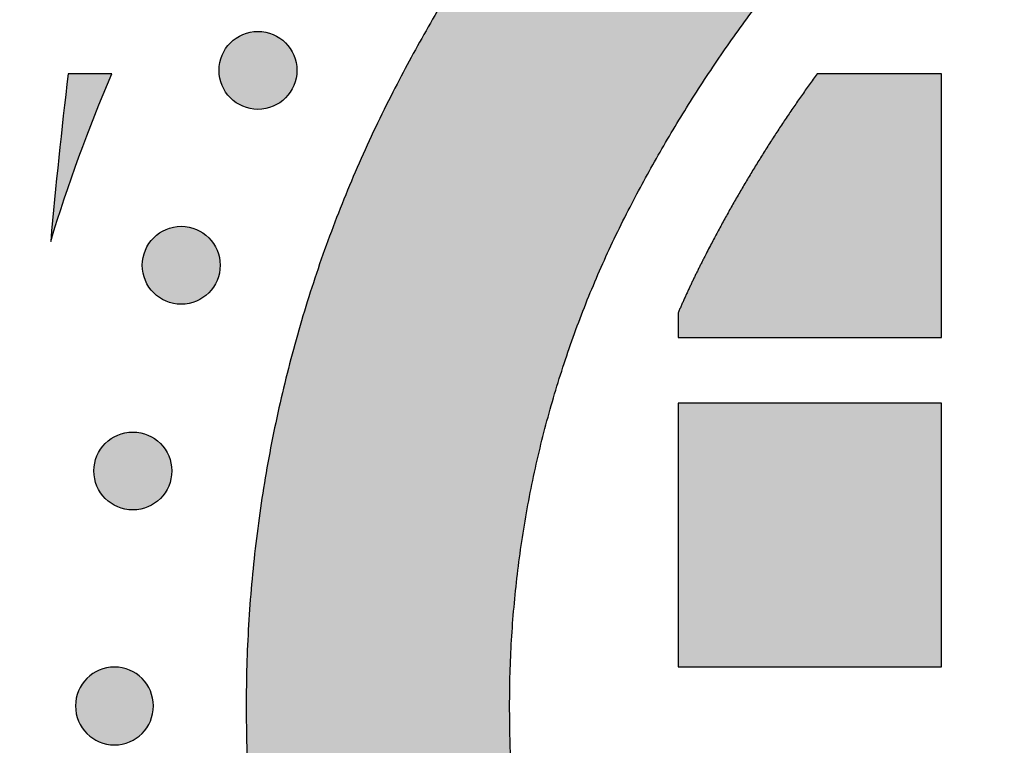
# Model space of a CAD drawing. Header units: millimetres. Extents: x -3873 to -97, y 912 to 4165.
# Tile 137 of 256: x -3567 to -3522, y 1456 to 1489. Entities that reach past the tile are written whole.
import ezdxf

# ---------------------------------------------------------------- set-up
doc = ezdxf.new("R2010")
doc.units = ezdxf.units.MM
doc.layers.add('pattern', color=7, linetype='Continuous', true_color=0x000000)

msp = doc.modelspace()

# ---------------------------------------------------------------- hatches: boundary and pattern name
at = {"layer": 'pattern'}
for points in [[(-3485.043, 1520.891), (-3501.733, 1527.283), (-3503.988, 1526.338), (-3506.224, 1525.337), (-3508.439, 1524.282), (-3510.631, 1523.172), (-3512.799, 1522.008), (-3514.94, 1520.792), (-3517.052, 1519.524), (-3519.134, 1518.204), (-3521.183, 1516.836), (-3523.199, 1515.419), (-3525.178, 1513.954), (-3527.12, 1512.444), (-3529.024, 1510.889), (-3530.886, 1509.292), (-3532.707, 1507.653), (-3534.485, 1505.975), (-3535.621, 1504.853), (-3536.736, 1503.707), (-3537.828, 1502.536), (-3538.897, 1501.342), (-3539.942, 1500.125), (-3540.962, 1498.886), (-3541.957, 1497.625), (-3542.925, 1496.344), (-3543.867, 1495.043), (-3544.782, 1493.723), (-3545.669, 1492.385), (-3546.527, 1491.03), (-3547.357, 1489.658), (-3548.157, 1488.271), (-3548.927, 1486.87), (-3549.668, 1485.455), (-3550.45, 1483.865), (-3551.187, 1482.245), (-3551.878, 1480.597), (-3552.522, 1478.923), (-3553.118, 1477.226), (-3553.664, 1475.507), (-3554.16, 1473.769), (-3554.605, 1472.014), (-3554.998, 1470.244), (-3555.339, 1468.461), (-3555.628, 1466.669), (-3555.864, 1464.868), (-3556.047, 1463.063), (-3556.178, 1461.254), (-3556.256, 1459.445), (-3556.282, 1457.638), (-3556.257, 1455.83), (-3556.181, 1454.021), (-3556.052, 1452.212), (-3555.87, 1450.407), (-3555.636, 1448.606), (-3555.349, 1446.813), (-3555.009, 1445.03), (-3554.618, 1443.26), (-3554.174, 1441.504), (-3553.68, 1439.766), (-3553.135, 1438.047), (-3552.541, 1436.349), (-3551.898, 1434.675), (-3551.208, 1433.026), (-3550.473, 1431.406), (-3549.692, 1429.814), (-3548.953, 1428.399), (-3548.184, 1426.997), (-3547.385, 1425.61), (-3546.556, 1424.237), (-3545.699, 1422.882), (-3544.813, 1421.543), (-3543.9, 1420.222), (-3542.959, 1418.92), (-3541.992, 1417.638), (-3540.998, 1416.377), (-3539.979, 1415.136), (-3538.935, 1413.918), (-3537.867, 1412.723), (-3536.776, 1411.552), (-3535.662, 1410.404), (-3534.527, 1409.281), (-3532.751, 1407.602), (-3530.931, 1405.961), (-3529.07, 1404.362), (-3527.168, 1402.806), (-3525.227, 1401.294), (-3523.249, 1399.828), (-3521.235, 1398.409), (-3519.187, 1397.039), (-3517.106, 1395.718), (-3514.995, 1394.448), (-3512.855, 1393.229), (-3510.688, 1392.064), (-3508.497, 1390.952), (-3506.283, 1389.894), (-3504.048, 1388.892), (-3501.794, 1387.945), (-3485.099, 1394.322), (-3497.278, 1399.063), (-3499.268, 1399.899), (-3501.241, 1400.784), (-3503.196, 1401.718), (-3505.131, 1402.699), (-3507.044, 1403.728), (-3508.933, 1404.804), (-3510.797, 1405.925), (-3512.634, 1407.092), (-3514.442, 1408.302), (-3516.22, 1409.554), (-3517.967, 1410.849), (-3519.681, 1412.184), (-3521.36, 1413.558), (-3523.003, 1414.969), (-3524.609, 1416.418), (-3526.178, 1417.901), (-3527.137, 1418.85), (-3528.079, 1419.82), (-3529.001, 1420.81), (-3529.904, 1421.821), (-3530.787, 1422.851), (-3531.648, 1423.899), (-3532.488, 1424.966), (-3533.306, 1426.049), (-3534.102, 1427.15), (-3534.874, 1428.267), (-3535.623, 1429.398), (-3536.348, 1430.545), (-3537.048, 1431.705), (-3537.723, 1432.878), (-3538.374, 1434.063), (-3538.999, 1435.259), (-3539.624, 1436.535), (-3540.214, 1437.835), (-3540.767, 1439.158), (-3541.282, 1440.502), (-3541.758, 1441.865), (-3542.195, 1443.246), (-3542.591, 1444.644), (-3542.947, 1446.055), (-3543.261, 1447.479), (-3543.533, 1448.913), (-3543.764, 1450.356), (-3543.952, 1451.806), (-3544.097, 1453.26), (-3544.201, 1454.717), (-3544.262, 1456.175), (-3544.282, 1457.633), (-3544.261, 1459.09), (-3544.198, 1460.548), (-3544.093, 1462.005), (-3543.946, 1463.459), (-3543.757, 1464.908), (-3543.526, 1466.351), (-3543.252, 1467.785), (-3542.937, 1469.209), (-3542.58, 1470.62), (-3542.183, 1472.017), (-3541.745, 1473.398), (-3541.267, 1474.761), (-3540.751, 1476.104), (-3540.197, 1477.426), (-3539.606, 1478.726), (-3538.979, 1480.001), (-3538.353, 1481.197), (-3537.702, 1482.381), (-3537.025, 1483.554), (-3536.324, 1484.713), (-3535.598, 1485.859), (-3534.849, 1486.99), (-3534.075, 1488.106), (-3533.279, 1489.206), (-3532.46, 1490.289), (-3531.619, 1491.355), (-3530.756, 1492.403), (-3529.873, 1493.432), (-3528.969, 1494.441), (-3528.046, 1495.431), (-3527.104, 1496.4), (-3526.143, 1497.349), (-3524.574, 1498.83), (-3522.966, 1500.277), (-3521.321, 1501.687), (-3519.641, 1503.06), (-3517.926, 1504.393), (-3516.179, 1505.686), (-3514.399, 1506.937), (-3512.59, 1508.146), (-3510.752, 1509.31), (-3508.887, 1510.43), (-3506.997, 1511.504), (-3505.083, 1512.531), (-3503.147, 1513.511), (-3501.191, 1514.443), (-3499.217, 1515.327), (-3497.227, 1516.161)], [(-3554.491, 1487.837), (-3554.519, 1487.865), (-3554.548, 1487.892), (-3554.578, 1487.919), (-3554.609, 1487.945), (-3554.641, 1487.971), (-3554.673, 1487.996), (-3554.706, 1488.021), (-3554.74, 1488.045), (-3554.775, 1488.068), (-3554.811, 1488.091), (-3554.848, 1488.113), (-3554.885, 1488.134), (-3554.923, 1488.155), (-3554.962, 1488.174), (-3555.001, 1488.193), (-3555.041, 1488.211), (-3555.082, 1488.228), (-3555.123, 1488.244), (-3555.165, 1488.259), (-3555.208, 1488.273), (-3555.251, 1488.286), (-3555.294, 1488.298), (-3555.338, 1488.309), (-3555.382, 1488.319), (-3555.427, 1488.328), (-3555.472, 1488.336), (-3555.517, 1488.342), (-3555.562, 1488.347), (-3555.608, 1488.352), (-3555.654, 1488.355), (-3555.7, 1488.356), (-3555.746, 1488.357), (-3555.792, 1488.356), (-3555.838, 1488.355), (-3555.883, 1488.352), (-3555.929, 1488.347), (-3555.974, 1488.342), (-3556.02, 1488.336), (-3556.065, 1488.328), (-3556.109, 1488.319), (-3556.154, 1488.309), (-3556.198, 1488.298), (-3556.241, 1488.286), (-3556.284, 1488.273), (-3556.326, 1488.259), (-3556.368, 1488.244), (-3556.41, 1488.228), (-3556.45, 1488.211), (-3556.491, 1488.193), (-3556.53, 1488.174), (-3556.569, 1488.155), (-3556.607, 1488.134), (-3556.644, 1488.113), (-3556.68, 1488.091), (-3556.716, 1488.068), (-3556.751, 1488.045), (-3556.785, 1488.021), (-3556.819, 1487.996), (-3556.851, 1487.971), (-3556.883, 1487.945), (-3556.913, 1487.919), (-3556.943, 1487.892), (-3556.972, 1487.865), (-3557, 1487.837), (-3557.028, 1487.809), (-3557.055, 1487.78), (-3557.082, 1487.75), (-3557.108, 1487.719), (-3557.134, 1487.688), (-3557.159, 1487.655), (-3557.184, 1487.622), (-3557.208, 1487.588), (-3557.231, 1487.553), (-3557.254, 1487.517), (-3557.276, 1487.481), (-3557.297, 1487.444), (-3557.318, 1487.406), (-3557.337, 1487.367), (-3557.356, 1487.327), (-3557.374, 1487.287), (-3557.391, 1487.247), (-3557.407, 1487.205), (-3557.422, 1487.163), (-3557.436, 1487.121), (-3557.45, 1487.078), (-3557.462, 1487.034), (-3557.473, 1486.99), (-3557.482, 1486.946), (-3557.491, 1486.902), (-3557.499, 1486.857), (-3557.505, 1486.811), (-3557.511, 1486.766), (-3557.515, 1486.72), (-3557.518, 1486.674), (-3557.519, 1486.629), (-3557.52, 1486.583), (-3557.519, 1486.537), (-3557.518, 1486.491), (-3557.515, 1486.445), (-3557.511, 1486.399), (-3557.505, 1486.354), (-3557.499, 1486.309), (-3557.491, 1486.264), (-3557.482, 1486.219), (-3557.473, 1486.175), (-3557.462, 1486.131), (-3557.45, 1486.087), (-3557.436, 1486.044), (-3557.422, 1486.002), (-3557.407, 1485.96), (-3557.391, 1485.919), (-3557.374, 1485.878), (-3557.356, 1485.838), (-3557.337, 1485.798), (-3557.318, 1485.76), (-3557.297, 1485.722), (-3557.276, 1485.684), (-3557.254, 1485.648), (-3557.231, 1485.612), (-3557.208, 1485.577), (-3557.184, 1485.543), (-3557.159, 1485.51), (-3557.134, 1485.477), (-3557.108, 1485.446), (-3557.082, 1485.415), (-3557.055, 1485.385), (-3557.028, 1485.356), (-3557, 1485.328), (-3556.972, 1485.3), (-3556.943, 1485.273), (-3556.913, 1485.247), (-3556.883, 1485.22), (-3556.851, 1485.195), (-3556.819, 1485.169), (-3556.785, 1485.145), (-3556.751, 1485.121), (-3556.716, 1485.097), (-3556.68, 1485.075), (-3556.644, 1485.052), (-3556.607, 1485.031), (-3556.569, 1485.011), (-3556.53, 1484.991), (-3556.491, 1484.972), (-3556.45, 1484.954), (-3556.41, 1484.937), (-3556.368, 1484.921), (-3556.326, 1484.906), (-3556.284, 1484.892), (-3556.241, 1484.879), (-3556.198, 1484.867), (-3556.154, 1484.856), (-3556.109, 1484.846), (-3556.065, 1484.837), (-3556.02, 1484.83), (-3555.974, 1484.823), (-3555.929, 1484.818), (-3555.883, 1484.814), (-3555.838, 1484.811), (-3555.792, 1484.809), (-3555.746, 1484.808), (-3555.7, 1484.809), (-3555.654, 1484.811), (-3555.608, 1484.814), (-3555.562, 1484.818), (-3555.517, 1484.823), (-3555.472, 1484.83), (-3555.427, 1484.837), (-3555.382, 1484.846), (-3555.338, 1484.856), (-3555.294, 1484.867), (-3555.251, 1484.879), (-3555.208, 1484.892), (-3555.165, 1484.906), (-3555.123, 1484.921), (-3555.082, 1484.937), (-3555.041, 1484.954), (-3555.001, 1484.972), (-3554.962, 1484.991), (-3554.923, 1485.011), (-3554.885, 1485.031), (-3554.848, 1485.052), (-3554.811, 1485.075), (-3554.775, 1485.097), (-3554.74, 1485.121), (-3554.706, 1485.145), (-3554.673, 1485.169), (-3554.641, 1485.195), (-3554.609, 1485.22), (-3554.578, 1485.247), (-3554.548, 1485.273), (-3554.519, 1485.3), (-3554.491, 1485.328), (-3554.464, 1485.356), (-3554.436, 1485.385), (-3554.41, 1485.415), (-3554.383, 1485.446), (-3554.358, 1485.477), (-3554.332, 1485.51), (-3554.308, 1485.543), (-3554.284, 1485.577), (-3554.26, 1485.612), (-3554.238, 1485.648), (-3554.216, 1485.684), (-3554.194, 1485.722), (-3554.174, 1485.76), (-3554.154, 1485.798), (-3554.135, 1485.838), (-3554.117, 1485.878), (-3554.1, 1485.919), (-3554.084, 1485.96), (-3554.069, 1486.002), (-3554.055, 1486.044), (-3554.042, 1486.087), (-3554.03, 1486.131), (-3554.019, 1486.175), (-3554.009, 1486.219), (-3554, 1486.264), (-3553.993, 1486.309), (-3553.986, 1486.354), (-3553.981, 1486.399), (-3553.977, 1486.445), (-3553.974, 1486.491), (-3553.972, 1486.537), (-3553.971, 1486.583), (-3553.972, 1486.629), (-3553.974, 1486.674), (-3553.977, 1486.72), (-3553.981, 1486.766), (-3553.986, 1486.811), (-3553.993, 1486.857), (-3554, 1486.902), (-3554.009, 1486.946), (-3554.019, 1486.99), (-3554.03, 1487.034), (-3554.042, 1487.078), (-3554.055, 1487.121), (-3554.069, 1487.163), (-3554.084, 1487.205), (-3554.1, 1487.247), (-3554.117, 1487.287), (-3554.135, 1487.327), (-3554.154, 1487.367), (-3554.174, 1487.406), (-3554.194, 1487.444), (-3554.216, 1487.481), (-3554.238, 1487.517), (-3554.26, 1487.553), (-3554.284, 1487.588), (-3554.308, 1487.622), (-3554.332, 1487.655), (-3554.358, 1487.688), (-3554.383, 1487.719), (-3554.41, 1487.75), (-3554.436, 1487.78), (-3554.464, 1487.809)], [(-3564.388, 1486.425), (-3565.185, 1478.792), (-3564.571, 1480.729), (-3563.902, 1482.648), (-3563.18, 1484.547), (-3562.405, 1486.425)], [(-3536.608, 1475.538), (-3536.608, 1474.425), (-3524.608, 1474.425), (-3524.608, 1486.425), (-3530.273, 1486.425), (-3530.987, 1485.427), (-3531.682, 1484.415), (-3532.357, 1483.388), (-3533.011, 1482.348), (-3533.645, 1481.295), (-3534.257, 1480.23), (-3534.847, 1479.153), (-3535.416, 1478.066), (-3536.032, 1476.811)], [(-3557.987, 1478.963), (-3558.015, 1478.991), (-3558.044, 1479.018), (-3558.074, 1479.045), (-3558.105, 1479.071), (-3558.136, 1479.097), (-3558.169, 1479.122), (-3558.202, 1479.146), (-3558.236, 1479.17), (-3558.271, 1479.194), (-3558.307, 1479.217), (-3558.343, 1479.239), (-3558.38, 1479.26), (-3558.418, 1479.28), (-3558.457, 1479.3), (-3558.497, 1479.319), (-3558.537, 1479.337), (-3558.577, 1479.354), (-3558.619, 1479.37), (-3558.661, 1479.385), (-3558.703, 1479.399), (-3558.746, 1479.412), (-3558.79, 1479.424), (-3558.833, 1479.435), (-3558.878, 1479.445), (-3558.922, 1479.454), (-3558.967, 1479.462), (-3559.013, 1479.468), (-3559.058, 1479.473), (-3559.104, 1479.477), (-3559.15, 1479.48), (-3559.195, 1479.482), (-3559.241, 1479.483), (-3559.287, 1479.482), (-3559.333, 1479.48), (-3559.379, 1479.477), (-3559.425, 1479.473), (-3559.47, 1479.468), (-3559.515, 1479.462), (-3559.56, 1479.454), (-3559.605, 1479.445), (-3559.649, 1479.435), (-3559.693, 1479.424), (-3559.737, 1479.412), (-3559.78, 1479.399), (-3559.822, 1479.385), (-3559.864, 1479.37), (-3559.905, 1479.354), (-3559.946, 1479.337), (-3559.986, 1479.319), (-3560.026, 1479.3), (-3560.064, 1479.28), (-3560.102, 1479.26), (-3560.14, 1479.239), (-3560.176, 1479.217), (-3560.212, 1479.194), (-3560.247, 1479.17), (-3560.281, 1479.146), (-3560.314, 1479.122), (-3560.347, 1479.097), (-3560.378, 1479.071), (-3560.409, 1479.045), (-3560.439, 1479.018), (-3560.468, 1478.991), (-3560.496, 1478.963), (-3560.523, 1478.935), (-3560.551, 1478.906), (-3560.577, 1478.876), (-3560.604, 1478.845), (-3560.629, 1478.814), (-3560.655, 1478.781), (-3560.679, 1478.748), (-3560.703, 1478.714), (-3560.727, 1478.679), (-3560.749, 1478.643), (-3560.771, 1478.607), (-3560.793, 1478.569), (-3560.813, 1478.531), (-3560.833, 1478.493), (-3560.852, 1478.453), (-3560.87, 1478.413), (-3560.887, 1478.372), (-3560.903, 1478.331), (-3560.918, 1478.289), (-3560.932, 1478.247), (-3560.945, 1478.204), (-3560.957, 1478.16), (-3560.968, 1478.116), (-3560.978, 1478.072), (-3560.987, 1478.027), (-3560.994, 1477.982), (-3561.001, 1477.937), (-3561.006, 1477.892), (-3561.01, 1477.846), (-3561.013, 1477.8), (-3561.015, 1477.754), (-3561.016, 1477.708), (-3561.015, 1477.663), (-3561.013, 1477.617), (-3561.01, 1477.571), (-3561.006, 1477.525), (-3561.001, 1477.48), (-3560.994, 1477.435), (-3560.987, 1477.39), (-3560.978, 1477.345), (-3560.968, 1477.301), (-3560.957, 1477.257), (-3560.945, 1477.213), (-3560.932, 1477.17), (-3560.918, 1477.128), (-3560.903, 1477.086), (-3560.887, 1477.045), (-3560.87, 1477.004), (-3560.852, 1476.964), (-3560.833, 1476.924), (-3560.813, 1476.886), (-3560.793, 1476.848), (-3560.771, 1476.81), (-3560.749, 1476.774), (-3560.727, 1476.738), (-3560.703, 1476.703), (-3560.679, 1476.669), (-3560.655, 1476.636), (-3560.629, 1476.603), (-3560.604, 1476.572), (-3560.577, 1476.541), (-3560.551, 1476.511), (-3560.523, 1476.482), (-3560.496, 1476.454), (-3560.468, 1476.426), (-3560.439, 1476.399), (-3560.409, 1476.372), (-3560.378, 1476.346), (-3560.347, 1476.32), (-3560.314, 1476.295), (-3560.281, 1476.271), (-3560.247, 1476.247), (-3560.212, 1476.223), (-3560.176, 1476.2), (-3560.14, 1476.178), (-3560.102, 1476.157), (-3560.064, 1476.137), (-3560.026, 1476.117), (-3559.986, 1476.098), (-3559.946, 1476.08), (-3559.905, 1476.063), (-3559.864, 1476.047), (-3559.822, 1476.032), (-3559.78, 1476.018), (-3559.737, 1476.005), (-3559.693, 1475.993), (-3559.649, 1475.982), (-3559.605, 1475.972), (-3559.56, 1475.963), (-3559.515, 1475.955), (-3559.47, 1475.949), (-3559.425, 1475.944), (-3559.379, 1475.94), (-3559.333, 1475.937), (-3559.287, 1475.935), (-3559.241, 1475.934), (-3559.195, 1475.935), (-3559.15, 1475.937), (-3559.104, 1475.94), (-3559.058, 1475.944), (-3559.013, 1475.949), (-3558.967, 1475.955), (-3558.922, 1475.963), (-3558.878, 1475.972), (-3558.833, 1475.982), (-3558.79, 1475.993), (-3558.746, 1476.005), (-3558.703, 1476.018), (-3558.661, 1476.032), (-3558.619, 1476.047), (-3558.577, 1476.063), (-3558.537, 1476.08), (-3558.497, 1476.098), (-3558.457, 1476.117), (-3558.418, 1476.137), (-3558.38, 1476.157), (-3558.343, 1476.178), (-3558.307, 1476.2), (-3558.271, 1476.223), (-3558.236, 1476.247), (-3558.202, 1476.271), (-3558.169, 1476.295), (-3558.136, 1476.32), (-3558.105, 1476.346), (-3558.074, 1476.372), (-3558.044, 1476.399), (-3558.015, 1476.426), (-3557.987, 1476.454), (-3557.959, 1476.482), (-3557.932, 1476.511), (-3557.905, 1476.541), (-3557.879, 1476.572), (-3557.853, 1476.603), (-3557.828, 1476.636), (-3557.803, 1476.669), (-3557.779, 1476.703), (-3557.756, 1476.738), (-3557.733, 1476.774), (-3557.711, 1476.81), (-3557.69, 1476.848), (-3557.669, 1476.886), (-3557.65, 1476.924), (-3557.631, 1476.964), (-3557.613, 1477.004), (-3557.596, 1477.045), (-3557.58, 1477.086), (-3557.565, 1477.128), (-3557.551, 1477.17), (-3557.538, 1477.213), (-3557.525, 1477.257), (-3557.515, 1477.301), (-3557.505, 1477.345), (-3557.496, 1477.39), (-3557.488, 1477.435), (-3557.482, 1477.48), (-3557.477, 1477.525), (-3557.472, 1477.571), (-3557.469, 1477.617), (-3557.468, 1477.663), (-3557.467, 1477.708), (-3557.468, 1477.754), (-3557.469, 1477.8), (-3557.472, 1477.846), (-3557.477, 1477.892), (-3557.482, 1477.937), (-3557.488, 1477.982), (-3557.496, 1478.027), (-3557.505, 1478.072), (-3557.515, 1478.116), (-3557.525, 1478.16), (-3557.538, 1478.204), (-3557.551, 1478.247), (-3557.565, 1478.289), (-3557.58, 1478.331), (-3557.596, 1478.372), (-3557.613, 1478.413), (-3557.631, 1478.453), (-3557.65, 1478.493), (-3557.669, 1478.531), (-3557.69, 1478.569), (-3557.711, 1478.607), (-3557.733, 1478.643), (-3557.756, 1478.679), (-3557.779, 1478.714), (-3557.803, 1478.748), (-3557.828, 1478.781), (-3557.853, 1478.814), (-3557.879, 1478.845), (-3557.905, 1478.876), (-3557.932, 1478.906), (-3557.959, 1478.935)], [(-3536.608, 1459.425), (-3524.608, 1459.425), (-3524.608, 1471.425), (-3536.608, 1471.425)], [(-3560.191, 1469.596), (-3560.219, 1469.624), (-3560.248, 1469.651), (-3560.278, 1469.678), (-3560.309, 1469.704), (-3560.34, 1469.73), (-3560.373, 1469.755), (-3560.406, 1469.78), (-3560.44, 1469.804), (-3560.475, 1469.827), (-3560.511, 1469.85), (-3560.547, 1469.872), (-3560.584, 1469.893), (-3560.622, 1469.914), (-3560.661, 1469.933), (-3560.701, 1469.952), (-3560.741, 1469.97), (-3560.781, 1469.987), (-3560.823, 1470.003), (-3560.865, 1470.018), (-3560.907, 1470.033), (-3560.95, 1470.046), (-3560.994, 1470.058), (-3561.038, 1470.069), (-3561.082, 1470.078), (-3561.127, 1470.087), (-3561.171, 1470.095), (-3561.217, 1470.101), (-3561.262, 1470.107), (-3561.308, 1470.111), (-3561.354, 1470.114), (-3561.399, 1470.116), (-3561.445, 1470.116), (-3561.491, 1470.116), (-3561.537, 1470.114), (-3561.583, 1470.111), (-3561.629, 1470.107), (-3561.674, 1470.101), (-3561.719, 1470.095), (-3561.764, 1470.087), (-3561.809, 1470.078), (-3561.853, 1470.069), (-3561.897, 1470.058), (-3561.941, 1470.046), (-3561.984, 1470.033), (-3562.026, 1470.018), (-3562.068, 1470.003), (-3562.109, 1469.987), (-3562.15, 1469.97), (-3562.19, 1469.952), (-3562.23, 1469.933), (-3562.268, 1469.914), (-3562.306, 1469.893), (-3562.344, 1469.872), (-3562.38, 1469.85), (-3562.416, 1469.827), (-3562.451, 1469.804), (-3562.485, 1469.78), (-3562.518, 1469.755), (-3562.551, 1469.73), (-3562.582, 1469.704), (-3562.613, 1469.678), (-3562.643, 1469.651), (-3562.672, 1469.624), (-3562.7, 1469.596), (-3562.728, 1469.568), (-3562.755, 1469.539), (-3562.781, 1469.509), (-3562.808, 1469.479), (-3562.833, 1469.447), (-3562.859, 1469.415), (-3562.883, 1469.381), (-3562.907, 1469.347), (-3562.931, 1469.312), (-3562.954, 1469.277), (-3562.976, 1469.24), (-3562.997, 1469.203), (-3563.017, 1469.165), (-3563.037, 1469.126), (-3563.056, 1469.087), (-3563.074, 1469.047), (-3563.091, 1469.006), (-3563.107, 1468.964), (-3563.122, 1468.923), (-3563.136, 1468.88), (-3563.149, 1468.837), (-3563.161, 1468.794), (-3563.172, 1468.75), (-3563.182, 1468.705), (-3563.191, 1468.661), (-3563.198, 1468.616), (-3563.205, 1468.571), (-3563.21, 1468.525), (-3563.214, 1468.479), (-3563.217, 1468.434), (-3563.219, 1468.388), (-3563.22, 1468.342), (-3563.219, 1468.296), (-3563.217, 1468.25), (-3563.214, 1468.204), (-3563.21, 1468.159), (-3563.205, 1468.113), (-3563.198, 1468.068), (-3563.191, 1468.023), (-3563.182, 1467.978), (-3563.172, 1467.934), (-3563.161, 1467.89), (-3563.149, 1467.847), (-3563.136, 1467.804), (-3563.122, 1467.761), (-3563.107, 1467.719), (-3563.091, 1467.678), (-3563.074, 1467.637), (-3563.056, 1467.597), (-3563.037, 1467.558), (-3563.017, 1467.519), (-3562.997, 1467.481), (-3562.976, 1467.444), (-3562.954, 1467.407), (-3562.931, 1467.371), (-3562.907, 1467.336), (-3562.883, 1467.302), (-3562.859, 1467.269), (-3562.833, 1467.237), (-3562.808, 1467.205), (-3562.781, 1467.174), (-3562.755, 1467.144), (-3562.728, 1467.115), (-3562.7, 1467.087), (-3562.672, 1467.06), (-3562.643, 1467.033), (-3562.613, 1467.006), (-3562.582, 1466.98), (-3562.551, 1466.954), (-3562.518, 1466.929), (-3562.485, 1466.904), (-3562.451, 1466.88), (-3562.416, 1466.856), (-3562.38, 1466.834), (-3562.344, 1466.812), (-3562.306, 1466.79), (-3562.268, 1466.77), (-3562.23, 1466.75), (-3562.19, 1466.731), (-3562.15, 1466.713), (-3562.109, 1466.696), (-3562.068, 1466.68), (-3562.026, 1466.665), (-3561.984, 1466.651), (-3561.941, 1466.638), (-3561.897, 1466.626), (-3561.853, 1466.615), (-3561.809, 1466.605), (-3561.764, 1466.596), (-3561.719, 1466.589), (-3561.674, 1466.582), (-3561.629, 1466.577), (-3561.583, 1466.573), (-3561.537, 1466.57), (-3561.491, 1466.568), (-3561.445, 1466.568), (-3561.399, 1466.568), (-3561.354, 1466.57), (-3561.308, 1466.573), (-3561.262, 1466.577), (-3561.217, 1466.582), (-3561.171, 1466.589), (-3561.127, 1466.596), (-3561.082, 1466.605), (-3561.038, 1466.615), (-3560.994, 1466.626), (-3560.95, 1466.638), (-3560.907, 1466.651), (-3560.865, 1466.665), (-3560.823, 1466.68), (-3560.781, 1466.696), (-3560.741, 1466.713), (-3560.701, 1466.731), (-3560.661, 1466.75), (-3560.622, 1466.77), (-3560.584, 1466.79), (-3560.547, 1466.812), (-3560.511, 1466.834), (-3560.475, 1466.856), (-3560.44, 1466.88), (-3560.406, 1466.904), (-3560.373, 1466.929), (-3560.34, 1466.954), (-3560.309, 1466.98), (-3560.278, 1467.006), (-3560.248, 1467.033), (-3560.219, 1467.06), (-3560.191, 1467.087), (-3560.163, 1467.115), (-3560.136, 1467.144), (-3560.109, 1467.174), (-3560.083, 1467.205), (-3560.057, 1467.237), (-3560.032, 1467.269), (-3560.008, 1467.302), (-3559.983, 1467.336), (-3559.96, 1467.371), (-3559.937, 1467.407), (-3559.915, 1467.444), (-3559.894, 1467.481), (-3559.874, 1467.519), (-3559.854, 1467.558), (-3559.835, 1467.597), (-3559.817, 1467.637), (-3559.8, 1467.678), (-3559.784, 1467.719), (-3559.769, 1467.761), (-3559.755, 1467.804), (-3559.742, 1467.847), (-3559.73, 1467.89), (-3559.719, 1467.934), (-3559.709, 1467.978), (-3559.7, 1468.023), (-3559.692, 1468.068), (-3559.686, 1468.113), (-3559.681, 1468.159), (-3559.676, 1468.204), (-3559.674, 1468.25), (-3559.672, 1468.296), (-3559.671, 1468.342), (-3559.672, 1468.388), (-3559.674, 1468.434), (-3559.676, 1468.479), (-3559.681, 1468.525), (-3559.686, 1468.571), (-3559.692, 1468.616), (-3559.7, 1468.661), (-3559.709, 1468.705), (-3559.719, 1468.75), (-3559.73, 1468.794), (-3559.742, 1468.837), (-3559.755, 1468.88), (-3559.769, 1468.923), (-3559.784, 1468.964), (-3559.8, 1469.006), (-3559.817, 1469.047), (-3559.835, 1469.087), (-3559.854, 1469.126), (-3559.874, 1469.165), (-3559.894, 1469.203), (-3559.915, 1469.24), (-3559.937, 1469.277), (-3559.96, 1469.312), (-3559.983, 1469.347), (-3560.008, 1469.381), (-3560.032, 1469.415), (-3560.057, 1469.447), (-3560.083, 1469.479), (-3560.109, 1469.509), (-3560.136, 1469.539), (-3560.163, 1469.568)], [(-3560.507, 1457.641), (-3560.508, 1457.681), (-3560.509, 1457.72), (-3560.511, 1457.76), (-3560.515, 1457.801), (-3560.519, 1457.841), (-3560.524, 1457.882), (-3560.53, 1457.923), (-3560.537, 1457.964), (-3560.545, 1458.005), (-3560.554, 1458.047), (-3560.565, 1458.088), (-3560.576, 1458.129), (-3560.588, 1458.171), (-3560.602, 1458.212), (-3560.616, 1458.253), (-3560.632, 1458.294), (-3560.649, 1458.335), (-3560.667, 1458.376), (-3560.685, 1458.416), (-3560.706, 1458.456), (-3560.727, 1458.496), (-3560.749, 1458.535), (-3560.772, 1458.574), (-3560.797, 1458.612), (-3560.822, 1458.65), (-3560.848, 1458.687), (-3560.876, 1458.724), (-3560.904, 1458.759), (-3560.933, 1458.795), (-3560.964, 1458.829), (-3560.995, 1458.863), (-3561.027, 1458.896), (-3561.06, 1458.928), (-3561.094, 1458.959), (-3561.128, 1458.989), (-3561.163, 1459.019), (-3561.199, 1459.047), (-3561.236, 1459.074), (-3561.273, 1459.101), (-3561.311, 1459.126), (-3561.349, 1459.151), (-3561.388, 1459.174), (-3561.427, 1459.196), (-3561.467, 1459.217), (-3561.507, 1459.237), (-3561.547, 1459.256), (-3561.588, 1459.274), (-3561.629, 1459.291), (-3561.67, 1459.307), (-3561.711, 1459.321), (-3561.752, 1459.335), (-3561.793, 1459.347), (-3561.835, 1459.358), (-3561.876, 1459.368), (-3561.918, 1459.378), (-3561.959, 1459.386), (-3562, 1459.393), (-3562.041, 1459.399), (-3562.082, 1459.404), (-3562.122, 1459.408), (-3562.163, 1459.411), (-3562.203, 1459.414), (-3562.242, 1459.415), (-3562.282, 1459.415), (-3562.321, 1459.415), (-3562.361, 1459.414), (-3562.401, 1459.411), (-3562.441, 1459.408), (-3562.482, 1459.404), (-3562.522, 1459.399), (-3562.563, 1459.393), (-3562.604, 1459.386), (-3562.646, 1459.378), (-3562.687, 1459.368), (-3562.728, 1459.358), (-3562.77, 1459.347), (-3562.811, 1459.335), (-3562.853, 1459.321), (-3562.894, 1459.307), (-3562.935, 1459.291), (-3562.976, 1459.274), (-3563.016, 1459.256), (-3563.057, 1459.237), (-3563.097, 1459.217), (-3563.136, 1459.196), (-3563.175, 1459.174), (-3563.214, 1459.151), (-3563.253, 1459.126), (-3563.29, 1459.101), (-3563.327, 1459.074), (-3563.364, 1459.047), (-3563.4, 1459.019), (-3563.435, 1458.989), (-3563.47, 1458.959), (-3563.503, 1458.928), (-3563.536, 1458.896), (-3563.568, 1458.863), (-3563.599, 1458.829), (-3563.63, 1458.795), (-3563.659, 1458.759), (-3563.688, 1458.724), (-3563.715, 1458.687), (-3563.741, 1458.65), (-3563.767, 1458.612), (-3563.791, 1458.574), (-3563.814, 1458.535), (-3563.837, 1458.496), (-3563.858, 1458.456), (-3563.878, 1458.416), (-3563.897, 1458.376), (-3563.915, 1458.335), (-3563.931, 1458.294), (-3563.947, 1458.253), (-3563.962, 1458.212), (-3563.975, 1458.171), (-3563.987, 1458.129), (-3563.999, 1458.088), (-3564.009, 1458.047), (-3564.018, 1458.005), (-3564.026, 1457.964), (-3564.033, 1457.923), (-3564.04, 1457.882), (-3564.045, 1457.841), (-3564.049, 1457.801), (-3564.052, 1457.76), (-3564.054, 1457.72), (-3564.055, 1457.681), (-3564.056, 1457.641), (-3564.055, 1457.602), (-3564.054, 1457.562), (-3564.052, 1457.522), (-3564.049, 1457.482), (-3564.045, 1457.441), (-3564.04, 1457.4), (-3564.033, 1457.359), (-3564.026, 1457.318), (-3564.018, 1457.277), (-3564.009, 1457.236), (-3563.999, 1457.194), (-3563.987, 1457.153), (-3563.975, 1457.112), (-3563.962, 1457.07), (-3563.947, 1457.029), (-3563.931, 1456.988), (-3563.915, 1456.947), (-3563.897, 1456.907), (-3563.878, 1456.866), (-3563.858, 1456.826), (-3563.837, 1456.787), (-3563.814, 1456.747), (-3563.791, 1456.709), (-3563.767, 1456.67), (-3563.741, 1456.632), (-3563.715, 1456.595), (-3563.688, 1456.559), (-3563.659, 1456.523), (-3563.63, 1456.488), (-3563.599, 1456.453), (-3563.568, 1456.419), (-3563.536, 1456.386), (-3563.503, 1456.354), (-3563.47, 1456.323), (-3563.435, 1456.293), (-3563.4, 1456.264), (-3563.364, 1456.235), (-3563.327, 1456.208), (-3563.29, 1456.181), (-3563.253, 1456.156), (-3563.214, 1456.132), (-3563.175, 1456.108), (-3563.136, 1456.086), (-3563.097, 1456.065), (-3563.057, 1456.045), (-3563.016, 1456.026), (-3562.976, 1456.008), (-3562.935, 1455.991), (-3562.894, 1455.976), (-3562.853, 1455.961), (-3562.811, 1455.948), (-3562.77, 1455.935), (-3562.728, 1455.924), (-3562.687, 1455.914), (-3562.646, 1455.905), (-3562.604, 1455.896), (-3562.563, 1455.889), (-3562.522, 1455.883), (-3562.482, 1455.878), (-3562.441, 1455.874), (-3562.401, 1455.871), (-3562.361, 1455.869), (-3562.321, 1455.867), (-3562.282, 1455.867), (-3562.242, 1455.867), (-3562.203, 1455.869), (-3562.163, 1455.871), (-3562.122, 1455.874), (-3562.082, 1455.878), (-3562.041, 1455.883), (-3562, 1455.889), (-3561.959, 1455.896), (-3561.918, 1455.905), (-3561.876, 1455.914), (-3561.835, 1455.924), (-3561.793, 1455.935), (-3561.752, 1455.948), (-3561.711, 1455.961), (-3561.67, 1455.976), (-3561.629, 1455.991), (-3561.588, 1456.008), (-3561.547, 1456.026), (-3561.507, 1456.045), (-3561.467, 1456.065), (-3561.427, 1456.086), (-3561.388, 1456.108), (-3561.349, 1456.132), (-3561.311, 1456.156), (-3561.273, 1456.181), (-3561.236, 1456.208), (-3561.199, 1456.235), (-3561.163, 1456.264), (-3561.128, 1456.293), (-3561.094, 1456.323), (-3561.06, 1456.354), (-3561.027, 1456.386), (-3560.995, 1456.419), (-3560.964, 1456.453), (-3560.933, 1456.488), (-3560.904, 1456.523), (-3560.876, 1456.559), (-3560.848, 1456.595), (-3560.822, 1456.632), (-3560.797, 1456.67), (-3560.772, 1456.709), (-3560.749, 1456.747), (-3560.727, 1456.787), (-3560.706, 1456.826), (-3560.685, 1456.866), (-3560.667, 1456.907), (-3560.649, 1456.947), (-3560.632, 1456.988), (-3560.616, 1457.029), (-3560.602, 1457.07), (-3560.588, 1457.112), (-3560.576, 1457.153), (-3560.565, 1457.194), (-3560.554, 1457.236), (-3560.545, 1457.277), (-3560.537, 1457.318), (-3560.53, 1457.359), (-3560.524, 1457.4), (-3560.519, 1457.441), (-3560.515, 1457.482), (-3560.511, 1457.522), (-3560.509, 1457.562), (-3560.508, 1457.602)]]:
    msp.add_hatch(color=256, dxfattribs=at).paths.add_polyline_path(points, flags=0)

# ---------------------------------------------------------------- linework, layer by layer
for p, q in [((-3562.405, 1486.425), (-3564.388, 1486.425)), ((-3524.608, 1486.425), (-3530.273, 1486.425)), ((-3524.608, 1474.425), (-3524.608, 1486.425)), ((-3536.608, 1474.425), (-3524.608, 1474.425))]:
    msp.add_line(p, q, dxfattribs=at)
msp.add_lwpolyline([(-3536.608, 1459.425), (-3524.608, 1459.425), (-3524.608, 1471.425), (-3536.608, 1471.425)], close=True, dxfattribs=at)
for centre in [(-3555.746, 1486.583), (-3559.241, 1477.708), (-3561.445, 1468.342)]:
    msp.add_circle(centre, 1.774, dxfattribs=at)
at = {"layer": 'pattern', "extrusion": (0, 0, -1)}
for centre, radius, start, end in [((3328.015, 1457.891), 250.09, 0.44348, 38.5245), ((3495.757, 1457.827), 72.525, 16.80257, 23.22386)]:
    msp.add_arc(centre, radius, start, end, dxfattribs=at)
at = {"layer": 'pattern'}
for centre, radius, start, end in [((-3328.015, 1457.891), 262.09, 145.44541, 179.57682), ((-3328.016, 1457.891), 238.089, 173.11677, 174.96377), ((-3562.282, 1457.641), 1.774, 0, 180), ((-3562.282, 1457.641), 1.774, 180, 0)]:
    msp.add_arc(centre, radius, start, end, dxfattribs=at)
for points, weights, knots in [([(-3501.733, 1527.283), (-3520.178, 1519.809), (-3534.485, 1505.975), (-3543.786, 1496.981), (-3549.668, 1485.455), (-3556.282, 1472.495), (-3556.282, 1457.638)], [1, 0.981658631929, 1, 0.986392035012, 1, 0.972296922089, 1], [-797.099728, -797.099728, -797.099728, -757.786115, -757.786115, -732.143656, -732.143656, -703.584068, -703.584068, -703.584068]), ([(-3544.282, 1457.633), (-3544.281, 1469.612), (-3538.979, 1480.001), (-3534.007, 1489.744), (-3526.143, 1497.349), (-3513.512, 1509.563), (-3497.227, 1516.161), (-3491.17, 1518.615), (-3485.043, 1520.891)], [1, 0.972308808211, 1, 0.986392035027, 1, 0.98165863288, 1, 0.999892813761, 1], [-499.846142, -499.846142, -499.846142, -476.953856, -476.953856, -455.27524, -455.27524, -420.565339, -420.565339, -407.495595, -407.495595, -407.495595]), ([(-3530.273, 1486.425), (-3533.178, 1482.451), (-3535.416, 1478.066), (-3536.052, 1476.82), (-3536.608, 1475.538)], [1, 0.996824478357, 1, 0.99950732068, 1], [30.835918, 30.835918, 30.835918, 40.661381, 40.661381, 43.456821, 43.456821, 43.456821]), ([(-3556.282, 1457.638), (-3556.295, 1442.781), (-3549.692, 1429.814), (-3543.821, 1418.284), (-3534.527, 1409.281), (-3520.232, 1395.435), (-3501.794, 1387.945)], [1, 0.972296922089, 1, 0.986392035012, 1, 0.981658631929, 1], [-703.584068, -703.584068, -703.584068, -675.024479, -675.024479, -649.38202, -649.38202, -610.068407, -610.068407, -610.068407]), ([(-3485.099, 1394.322), (-3491.223, 1396.603), (-3497.278, 1399.063), (-3513.557, 1405.675), (-3526.178, 1417.901), (-3534.035, 1425.512), (-3538.999, 1435.259), (-3544.291, 1445.653), (-3544.282, 1457.633)], [1, 0.999892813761, 1, 0.98165863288, 1, 0.986392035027, 1, 0.972308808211, 1], [-592.196689, -592.196689, -592.196689, -579.126944, -579.126944, -544.417043, -544.417043, -522.738427, -522.738427, -499.846142, -499.846142, -499.846142])]:
    msp.add_rational_spline(points, weights, degree=2, knots=knots, dxfattribs=at)
msp.add_open_spline([(-3536.608, 1475.538), (-3536.608, 1475.011), (-3536.608, 1474.425)], degree=2, dxfattribs=at)

doc.saveas('drawing.dxf')
